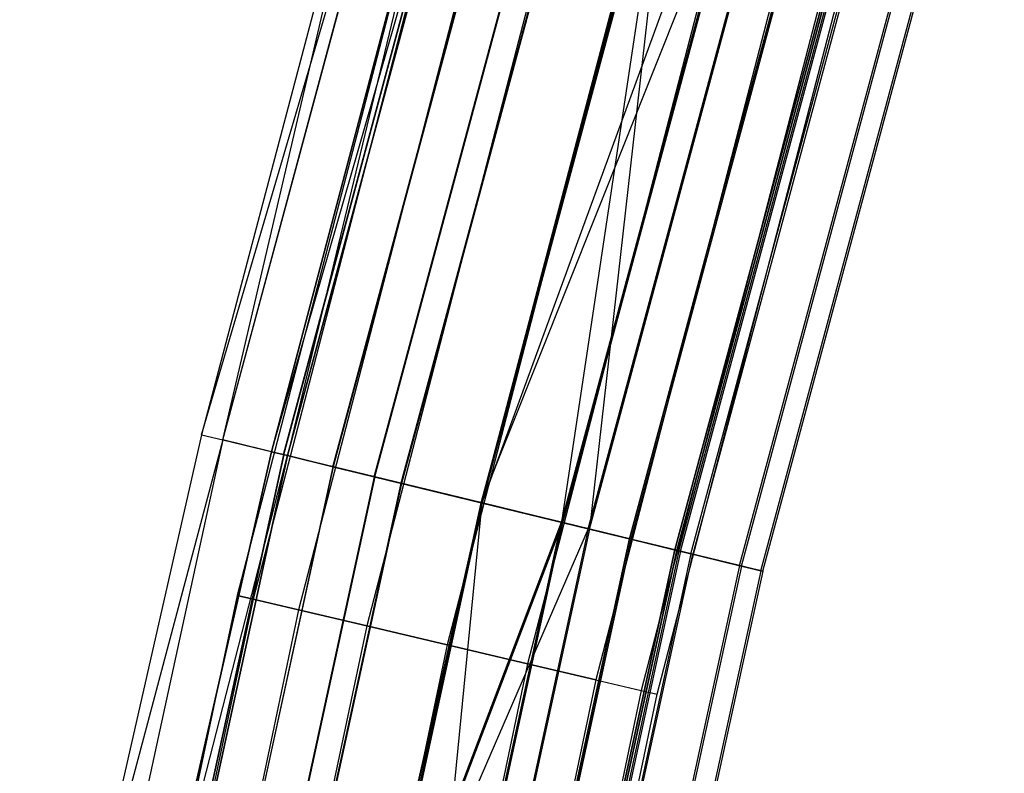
# Model space of a CAD drawing. Extents: x -135 to 135, y -135 to 135.
# Tile 49 of 207: x -132.92 to -126.08, y 29.67 to 34.91. Entities that reach past the tile are written whole.
import ezdxf

# ---------------------------------------------------------------- set-up
doc = ezdxf.new("R2010")
doc.units = 0
doc.header["$LTSCALE"] = 25.4
doc.layers.get('0').update_dxf_attribs({"linetype": 'CONTINUOUS'})

# ---------------------------------------------------------------- blocks, each defined once
blk = doc.blocks.new('SANTANA_BIURKO_A_PM_STL')
at = {"color": 0}
for p, q in [((-131.6611, 32.0249, 147.4156), (-129.7847, 38.4033, 146.6477)), ((-131.6611, 32.0249, 147.4156), (-129.7847, 38.4033, 146.6477)), ((-131.5132, 31.9889, 345.181), (-129.7852, 38.4035, 345.181)), ((-131.5132, 31.9889, 345.181), (-129.7852, 38.4035, 345.181)), ((-131.5127, 31.9888, 146.6477), (-129.7847, 38.4033, 146.6477)), ((-131.5127, 31.9888, 146.6477), (-129.7847, 38.4033, 146.6477)), ((-131.1753, 31.9068, 344.4156), (-129.3422, 38.2724, 344.9897)), ((-131.1753, 31.9068, 344.4156), (-129.3422, 38.2724, 344.9897)), ((-131.0919, 31.8865, 345.8299), (-129.3694, 38.2804, 345.8299)), ((-131.0919, 31.8865, 345.8299), (-129.3694, 38.2804, 345.8299)), ((-131.0901, 31.886, 145.9967), (-129.3676, 38.2799, 145.9967)), ((-131.0901, 31.886, 145.9967), (-129.3676, 38.2799, 145.9967)), ((-131.0644, 31.8798, 344.9897), (-129.3422, 38.2724, 344.9897)), ((-131.0644, 31.8798, 344.9897), (-129.3422, 38.2724, 344.9897)), ((-129.3417, 38.2722, 146.8391), (-131.0639, 31.8797, 146.8391)), ((-129.3417, 38.2722, 146.8391), (-131.0639, 31.8797, 146.8391)), ((-130.7484, 31.8029, 345.4763), (-129.0304, 38.1801, 345.4763)), ((-130.7484, 31.8029, 345.4763), (-129.0304, 38.1801, 345.4763)), ((-129.0285, 38.1796, 146.3503), (-130.7465, 31.8025, 146.3503)), ((-129.0285, 38.1796, 146.3503), (-130.7465, 31.8025, 146.3503)), ((-130.4615, 31.7331, 346.2634), (-128.7473, 38.0963, 346.2634)), ((-130.4615, 31.7331, 346.2634), (-128.7473, 38.0963, 346.2634)), ((-130.4575, 31.7322, 145.5618), (-128.7433, 38.0952, 145.5618)), ((-130.4575, 31.7322, 145.5618), (-128.7433, 38.0952, 145.5618)), ((-128.5638, 38.0421, 345.8015), (-130.2756, 31.6879, 345.8015)), ((-128.5638, 38.0421, 345.8015), (-130.2756, 31.6879, 345.8015)), ((-128.5599, 38.0409, 146.0237), (-130.2716, 31.6869, 146.0237)), ((-128.5599, 38.0409, 146.0237), (-130.2716, 31.6869, 146.0237)), ((-128.0134, 37.8792, 345.9156), (-129.7178, 31.5522, 345.9156)), ((-128.0134, 37.8792, 345.9156), (-129.7178, 31.5522, 345.9156)), ((-129.7178, 31.5522, 346.4156), (-128.0134, 37.8792, 346.4156)), ((-129.7178, 31.5522, 346.4156), (-128.0134, 37.8792, 346.4156)), ((-129.7113, 31.5507, 145.409), (-128.007, 37.8773, 145.409)), ((-129.7113, 31.5507, 145.409), (-128.007, 37.8773, 145.409)), ((-129.7113, 31.5507, 145.909), (-128.007, 37.8773, 145.909)), ((-129.7113, 31.5507, 145.909), (-128.007, 37.8773, 145.909)), ((-129.7113, 31.5507, 148.9223), (-127.4541, 37.7137, 148.8076)), ((-129.7113, 31.5507, 148.9223), (-127.4541, 37.7137, 148.8076)), ((-127.4629, 37.7163, 343.0298), (-129.16, 31.4166, 343.0298)), ((-127.4629, 37.7163, 343.0298), (-129.16, 31.4166, 343.0298)), ((-129.16, 31.4166, 345.8015), (-127.4629, 37.7163, 345.8015)), ((-129.16, 31.4166, 345.8015), (-127.4629, 37.7163, 345.8015)), ((-129.1511, 31.4144, 148.8076), (-127.4541, 37.7137, 148.8076)), ((-129.1511, 31.4144, 146.0237), (-127.4541, 37.7137, 146.0237)), ((-129.1511, 31.4144, 146.0237), (-127.4541, 37.7137, 146.0237)), ((-129.1511, 31.4144, 148.8076), (-127.4541, 37.7137, 148.8076)), ((-129.7178, 31.5522, 342.4156), (-127.2794, 37.662, 342.5679)), ((-129.7178, 31.5522, 342.4156), (-127.2794, 37.662, 342.5679)), ((-128.9741, 31.3713, 346.2634), (-127.2794, 37.662, 346.2634)), ((-128.9741, 31.3713, 346.2634), (-127.2794, 37.662, 346.2634)), ((-128.9741, 31.3713, 342.5679), (-127.2794, 37.662, 342.5679)), ((-128.9741, 31.3713, 342.5679), (-127.2794, 37.662, 342.5679)), ((-128.9652, 31.3692, 149.2695), (-127.2707, 37.6594, 149.2695)), ((-128.9652, 31.3692, 149.2695), (-127.2707, 37.6594, 149.2695)), ((-128.9652, 31.3692, 145.5618), (-127.2707, 37.6594, 145.5618)), ((-128.9652, 31.3692, 145.5618), (-127.2707, 37.6594, 145.5618)), ((-126.9963, 37.5782, 343.355), (-128.6872, 31.3016, 343.355)), ((-126.9963, 37.5782, 343.355), (-128.6872, 31.3016, 343.355)), ((-128.6872, 31.3016, 345.4763), (-126.9963, 37.5782, 345.4763)), ((-128.6872, 31.3016, 345.4763), (-126.9963, 37.5782, 345.4763)), ((-128.6762, 31.2989, 148.481), (-126.9854, 37.575, 148.481)), ((-128.6762, 31.2989, 148.481), (-126.9854, 37.575, 148.481)), ((-128.6762, 31.2989, 146.3503), (-126.9854, 37.575, 146.3503)), ((-128.6762, 31.2989, 146.3503), (-126.9854, 37.575, 146.3503)), ((-126.6845, 37.486, 343.8416), (-128.3712, 31.2247, 343.8416)), ((-126.6845, 37.486, 343.8416), (-128.3712, 31.2247, 343.8416)), ((-128.3712, 31.2247, 344.9897), (-126.6845, 37.486, 344.9897)), ((-128.3712, 31.2247, 344.9897), (-126.6845, 37.486, 344.9897)), ((-126.6723, 37.4823, 147.9922), (-128.3588, 31.2217, 147.9922)), ((-126.6723, 37.4823, 147.9922), (-128.3588, 31.2217, 147.9922)), ((-128.3588, 31.2217, 146.8391), (-126.6723, 37.4823, 146.8391)), ((-128.3588, 31.2217, 146.8391), (-126.6723, 37.4823, 146.8391)), ((-128.3436, 31.218, 345.8299), (-126.6573, 37.4779, 345.8299)), ((-128.3436, 31.218, 345.8299), (-126.6573, 37.4779, 345.8299)), ((-128.3436, 31.218, 343.0014), (-126.6573, 37.4779, 343.0014)), ((-128.3436, 31.218, 343.0014), (-126.6573, 37.4779, 343.0014)), ((-128.3326, 31.2153, 148.8345), (-126.6464, 37.4747, 148.8345)), ((-128.3326, 31.2153, 148.8345), (-126.6464, 37.4747, 148.8345)), ((-128.3326, 31.2153, 145.9967), (-126.6464, 37.4747, 145.9967)), ((-128.3326, 31.2153, 145.9967), (-126.6464, 37.4747, 145.9967)), ((-128.2603, 31.1977, 344.4156), (-126.575, 37.4536, 344.4156)), ((-128.2603, 31.1977, 344.4156), (-126.575, 37.4536, 344.4156)), ((-126.5623, 37.4498, 147.4156), (-128.2474, 31.1946, 147.4156)), ((-126.5623, 37.4498, 147.4156), (-128.2474, 31.1946, 147.4156)), ((-127.9224, 31.1155, 345.181), (-126.2415, 37.3549, 345.181)), ((-127.9224, 31.1155, 345.181), (-126.2415, 37.3549, 345.181)), ((-127.9224, 31.1155, 343.6503), (-126.2415, 37.3549, 343.6503)), ((-127.9224, 31.1155, 343.6503), (-126.2415, 37.3549, 343.6503)), ((-127.91, 31.1125, 148.1835), (-126.2293, 37.3513, 148.1835)), ((-127.91, 31.1125, 148.1835), (-126.2293, 37.3513, 148.1835)), ((-127.91, 31.1125, 146.6477), (-126.2293, 37.3513, 146.6477)), ((-127.91, 31.1125, 146.6477), (-126.2293, 37.3513, 146.6477)), ((-127.7745, 31.0795, 344.4156), (-126.0956, 37.3117, 344.4156)), ((-127.7745, 31.0795, 344.4156), (-126.0956, 37.3117, 344.4156)), ((-127.7616, 31.0764, 147.4156), (-126.0828, 37.3079, 147.4156)), ((-127.7616, 31.0764, 147.4156), (-126.0828, 37.3079, 147.4156)), ((-130.3023, 37.1692, 344.4156), (-131.6611, 32.0249, 344.4156)), ((-130.3023, 37.1692, 147.4156), (-131.6611, 32.0249, 147.4156)), ((-130.3023, 37.1692, 344.4156), (-131.6611, 32.0249, 344.4156)), ((-130.3023, 37.1692, 147.4156), (-131.6611, 32.0249, 147.4156)), ((-131.5132, 31.9889, 345.181), (-130.3023, 37.1692, 344.4156)), ((-131.5132, 31.9889, 345.181), (-130.3023, 37.1692, 344.4156)), ((-131.1753, 31.9068, 344.4156), (-129.8215, 37.0321, 344.4156)), ((-129.8215, 37.0321, 147.4156), (-131.1753, 31.9068, 147.4156)), ((-131.1753, 31.9068, 344.4156), (-129.8215, 37.0321, 344.4156)), ((-129.8215, 37.0321, 147.4156), (-131.1753, 31.9068, 147.4156)), ((-129.8215, 37.0321, 147.4156), (-131.0639, 31.8797, 146.8391)), ((-129.8215, 37.0321, 147.4156), (-131.0639, 31.8797, 146.8391)), ((-129.8465, 36.9445, 344.4156), (-131.4141, 30.9083, 344.4156)), ((-129.8465, 36.9445, 344.4156), (-131.4141, 30.9083, 344.4156)), ((-129.8465, 36.9445, 147.4156), (-131.4141, 30.9083, 147.4156)), ((-129.8465, 36.9445, 147.4156), (-131.4141, 30.9083, 147.4156)), ((-129.7366, 36.9133, 344.9897), (-131.303, 30.8822, 344.9897)), ((-129.7366, 36.9133, 344.9897), (-131.303, 30.8822, 344.9897)), ((-129.7366, 36.9133, 343.8416), (-131.303, 30.8822, 343.8416)), ((-129.7366, 36.9133, 343.8416), (-131.303, 30.8822, 343.8416)), ((-129.7366, 36.9133, 147.9897), (-131.303, 30.8822, 147.9897)), ((-129.7366, 36.9133, 147.9897), (-131.303, 30.8822, 147.9897)), ((-129.7366, 36.9133, 146.8416), (-131.303, 30.8822, 146.8416)), ((-129.7366, 36.9133, 146.8416), (-131.303, 30.8822, 146.8416)), ((-129.4239, 36.8243, 345.4763), (-130.9865, 30.8077, 345.4763)), ((-129.4239, 36.8243, 345.4763), (-130.9865, 30.8077, 345.4763)), ((-129.4239, 36.8243, 343.355), (-130.9865, 30.8077, 343.355)), ((-129.4239, 36.8243, 343.355), (-130.9865, 30.8077, 343.355)), ((-129.4239, 36.8243, 148.4763), (-130.9865, 30.8077, 148.4763)), ((-129.4239, 36.8243, 148.4763), (-130.9865, 30.8077, 148.4763)), ((-129.4239, 36.8243, 146.355), (-130.9865, 30.8077, 146.355)), ((-129.4239, 36.8243, 146.355), (-130.9865, 30.8077, 146.355)), ((-128.9558, 36.6911, 345.8015), (-130.5128, 30.6963, 345.8015)), ((-128.9558, 36.6911, 345.8015), (-130.5128, 30.6963, 345.8015)), ((-128.9558, 36.6911, 343.0298), (-130.5128, 30.6963, 343.0298)), ((-128.9558, 36.6911, 343.0298), (-130.5128, 30.6963, 343.0298)), ((-128.9558, 36.6911, 148.8015), (-130.5128, 30.6963, 148.8015)), ((-128.9558, 36.6911, 148.8015), (-130.5128, 30.6963, 148.8015)), ((-128.9558, 36.6911, 146.0298), (-130.5128, 30.6963, 146.0298)), ((-128.9558, 36.6911, 146.0298), (-130.5128, 30.6963, 146.0298)), ((-128.379, 36.6206, 342.9156), (-129.7178, 31.5522, 342.9156)), ((-128.379, 36.6206, 342.4156), (-129.7178, 31.5522, 342.4156)), ((-128.379, 36.6206, 342.9156), (-129.7178, 31.5522, 342.9156)), ((-128.379, 36.6206, 342.4156), (-129.7178, 31.5522, 342.4156)), ((-128.3727, 36.6188, 149.4223), (-129.7113, 31.5507, 149.4223)), ((-128.3727, 36.6188, 148.9223), (-129.7113, 31.5507, 148.9223)), ((-128.3727, 36.6188, 149.4223), (-129.7113, 31.5507, 149.4223)), ((-128.3727, 36.6188, 148.9223), (-129.7113, 31.5507, 148.9223)), ((-128.379, 36.6206, 342.9156), (-129.16, 31.4166, 343.0298)), ((-128.379, 36.6206, 342.9156), (-129.16, 31.4166, 343.0298)), ((-128.3727, 36.6188, 149.4223), (-128.9652, 31.3692, 149.2695)), ((-128.3727, 36.6188, 149.4223), (-128.9652, 31.3692, 149.2695)), ((-128.4037, 36.534, 345.9156), (-129.954, 30.5649, 345.9156)), ((-128.4037, 36.534, 345.9156), (-129.954, 30.5649, 345.9156)), ((-128.4037, 36.534, 342.9156), (-129.954, 30.5649, 342.9156)), ((-128.4037, 36.534, 342.9156), (-129.954, 30.5649, 342.9156)), ((-128.4037, 36.534, 148.9156), (-129.954, 30.5649, 148.9156)), ((-128.4037, 36.534, 148.9156), (-129.954, 30.5649, 148.9156)), ((-128.4037, 36.534, 145.9156), (-129.954, 30.5649, 145.9156)), ((-128.4037, 36.534, 145.9156), (-129.954, 30.5649, 145.9156)), ((-127.8516, 36.3769, 345.8015), (-129.3952, 30.4335, 345.8015)), ((-127.8516, 36.3769, 345.8015), (-129.3952, 30.4335, 345.8015)), ((-127.8516, 36.3769, 343.0298), (-129.3952, 30.4335, 343.0298)), ((-127.8516, 36.3769, 343.0298), (-129.3952, 30.4335, 343.0298)), ((-127.8516, 36.3769, 148.8015), (-129.3952, 30.4335, 148.8015)), ((-127.8516, 36.3769, 148.8015), (-129.3952, 30.4335, 148.8015)), ((-127.8516, 36.3769, 146.0298), (-129.3952, 30.4335, 146.0298)), ((-127.8516, 36.3769, 146.0298), (-129.3952, 30.4335, 146.0298)), ((-127.3836, 36.2437, 345.4763), (-128.9215, 30.3221, 345.4763)), ((-127.3836, 36.2437, 345.4763), (-128.9215, 30.3221, 345.4763)), ((-127.3836, 36.2437, 343.355), (-128.9215, 30.3221, 343.355)), ((-127.3836, 36.2437, 343.355), (-128.9215, 30.3221, 343.355)), ((-127.3836, 36.2437, 148.4763), (-128.9215, 30.3221, 148.4763)), ((-127.3836, 36.2437, 148.4763), (-128.9215, 30.3221, 148.4763)), ((-127.3836, 36.2437, 146.355), (-128.9215, 30.3221, 146.355)), ((-127.3836, 36.2437, 146.355), (-128.9215, 30.3221, 146.355)), ((-127.0708, 36.1548, 344.9897), (-128.605, 30.2476, 344.9897)), ((-127.0708, 36.1548, 344.9897), (-128.605, 30.2476, 344.9897)), ((-127.0708, 36.1548, 343.8416), (-128.605, 30.2476, 343.8416)), ((-127.0708, 36.1548, 343.8416), (-128.605, 30.2476, 343.8416)), ((-127.0708, 36.1548, 147.9897), (-128.605, 30.2476, 147.9897)), ((-127.0708, 36.1548, 147.9897), (-128.605, 30.2476, 147.9897)), ((-127.0708, 36.1548, 146.8416), (-128.605, 30.2476, 146.8416)), ((-127.0708, 36.1548, 146.8416), (-128.605, 30.2476, 146.8416)), ((-128.4938, 30.2215, 344.4156), (-126.961, 36.1235, 344.4156)), ((-128.4938, 30.2215, 344.4156), (-126.961, 36.1235, 344.4156)), ((-128.4938, 30.2215, 147.4156), (-126.961, 36.1235, 147.4156)), ((-128.4938, 30.2215, 147.4156), (-126.961, 36.1235, 147.4156)), ((-131.6611, 32.0249, 344.4156), (-132.5777, 27.9893, 344.4156)), ((-131.6611, 32.0249, 147.4156), (-132.5777, 27.9893, 147.4156)), ((-131.6611, 32.0249, 344.4156), (-132.5777, 27.9893, 344.4156)), ((-131.6611, 32.0249, 147.4156), (-132.5777, 27.9893, 147.4156)), ((-131.6611, 32.0249, 344.4156), (-131.5132, 31.9889, 345.181)), ((-131.6611, 32.0249, 344.4156), (-131.5132, 31.9889, 345.181)), ((-131.6611, 32.0249, 147.4156), (-131.6611, 32.0249, 344.4156)), ((-131.6611, 32.0249, 147.4156), (-131.6611, 32.0249, 344.4156)), ((-131.6611, 32.0249, 147.4156), (-131.5127, 31.9888, 146.6477)), ((-131.6611, 32.0249, 147.4156), (-131.5127, 31.9888, 146.6477)), ((-131.5132, 31.9889, 345.181), (-132.9244, 25.4974, 345.181)), ((-131.5132, 31.9889, 345.181), (-132.9244, 25.4974, 345.181)), ((-131.5127, 31.9888, 146.6477), (-132.9239, 25.4973, 146.6477)), ((-131.5127, 31.9888, 146.6477), (-132.9239, 25.4973, 146.6477)), ((-131.5132, 31.9889, 345.181), (-132.5777, 27.9893, 344.4156)), ((-131.5132, 31.9889, 345.181), (-132.5777, 27.9893, 344.4156)), ((-131.5127, 31.9888, 146.6477), (-132.5777, 27.9893, 147.4156)), ((-131.5127, 31.9888, 146.6477), (-132.5777, 27.9893, 147.4156)), ((-131.5132, 31.9889, 345.181), (-131.0919, 31.8865, 345.8299)), ((-131.5132, 31.9889, 345.181), (-131.0919, 31.8865, 345.8299)), ((-131.0901, 31.886, 145.9967), (-131.5127, 31.9888, 146.6477)), ((-131.0901, 31.886, 145.9967), (-131.5127, 31.9888, 146.6477)), ((-131.0919, 31.8865, 345.8299), (-132.4986, 25.4157, 345.8299)), ((-131.0919, 31.8865, 345.8299), (-132.4986, 25.4157, 345.8299)), ((-131.0901, 31.886, 145.9967), (-132.4967, 25.4153, 145.9967)), ((-131.0901, 31.886, 145.9967), (-132.4967, 25.4153, 145.9967)), ((-132.0885, 27.886, 344.4156), (-131.1753, 31.9068, 344.4156)), ((-131.1753, 31.9068, 147.4156), (-132.0885, 27.886, 147.4156)), ((-132.0885, 27.886, 344.4156), (-131.1753, 31.9068, 344.4156)), ((-131.1753, 31.9068, 147.4156), (-132.0885, 27.886, 147.4156)), ((-131.1753, 31.9068, 344.4156), (-131.0644, 31.8798, 344.9897)), ((-131.1753, 31.9068, 344.4156), (-131.0644, 31.8798, 344.9897)), ((-131.0639, 31.8797, 146.8391), (-131.1753, 31.9068, 147.4156)), ((-131.0639, 31.8797, 146.8391), (-131.1753, 31.9068, 147.4156)), ((-131.1753, 31.9068, 344.4156), (-131.1753, 31.9068, 147.4156)), ((-131.1753, 31.9068, 344.4156), (-131.1753, 31.9068, 147.4156)), ((-131.0919, 31.8865, 345.8299), (-130.4615, 31.7331, 346.2634)), ((-131.0919, 31.8865, 345.8299), (-130.4615, 31.7331, 346.2634)), ((-130.4575, 31.7322, 145.5618), (-131.0901, 31.886, 145.9967)), ((-130.4575, 31.7322, 145.5618), (-131.0901, 31.886, 145.9967)), ((-132.4707, 25.4103, 344.9897), (-131.0644, 31.8798, 344.9897)), ((-132.4707, 25.4103, 344.9897), (-131.0644, 31.8798, 344.9897)), ((-131.0639, 31.8797, 146.8391), (-132.4702, 25.4102, 146.8391)), ((-131.0639, 31.8797, 146.8391), (-132.4702, 25.4102, 146.8391)), ((-132.0885, 27.886, 344.4156), (-131.0644, 31.8798, 344.9897)), ((-132.0885, 27.886, 344.4156), (-131.0644, 31.8798, 344.9897)), ((-132.0885, 27.886, 147.4156), (-131.0639, 31.8797, 146.8391)), ((-132.0885, 27.886, 147.4156), (-131.0639, 31.8797, 146.8391)), ((-130.7484, 31.8029, 345.4763), (-131.0644, 31.8798, 344.9897)), ((-130.7484, 31.8029, 345.4763), (-131.0644, 31.8798, 344.9897)), ((-131.0639, 31.8797, 146.8391), (-130.7465, 31.8025, 146.3503)), ((-131.0639, 31.8797, 146.8391), (-130.7465, 31.8025, 146.3503)), ((-130.7484, 31.8029, 345.4763), (-132.1514, 25.3491, 345.4763)), ((-130.7484, 31.8029, 345.4763), (-132.1514, 25.3491, 345.4763)), ((-130.7465, 31.8025, 146.3503), (-132.1495, 25.3487, 146.3503)), ((-130.7465, 31.8025, 146.3503), (-132.1495, 25.3487, 146.3503)), ((-130.7484, 31.8029, 345.4763), (-130.2756, 31.6879, 345.8015)), ((-130.7484, 31.8029, 345.4763), (-130.2756, 31.6879, 345.8015)), ((-130.7465, 31.8025, 146.3503), (-130.2716, 31.6869, 146.0237)), ((-130.7465, 31.8025, 146.3503), (-130.2716, 31.6869, 146.0237)), ((-130.4615, 31.7331, 346.2634), (-131.8614, 25.2935, 346.2634)), ((-130.4615, 31.7331, 346.2634), (-131.8614, 25.2935, 346.2634)), ((-130.4575, 31.7322, 145.5618), (-131.8574, 25.2927, 145.5618)), ((-130.4575, 31.7322, 145.5618), (-131.8574, 25.2927, 145.5618)), ((-130.2756, 31.6879, 345.8015), (-131.6735, 25.2574, 345.8015)), ((-130.2756, 31.6879, 345.8015), (-131.6735, 25.2574, 345.8015)), ((-130.2716, 31.6869, 146.0237), (-131.6695, 25.2566, 146.0237)), ((-130.2716, 31.6869, 146.0237), (-131.6695, 25.2566, 146.0237)), ((-130.4615, 31.7331, 346.2634), (-129.7178, 31.5522, 346.4156)), ((-130.4615, 31.7331, 346.2634), (-129.7178, 31.5522, 346.4156)), ((-129.7113, 31.5507, 145.409), (-130.4575, 31.7322, 145.5618)), ((-129.7113, 31.5507, 145.409), (-130.4575, 31.7322, 145.5618)), ((-130.2756, 31.6879, 345.8015), (-129.7178, 31.5522, 345.9156)), ((-130.2756, 31.6879, 345.8015), (-129.7178, 31.5522, 345.9156)), ((-130.2716, 31.6869, 146.0237), (-129.7113, 31.5507, 145.909)), ((-130.2716, 31.6869, 146.0237), (-129.7113, 31.5507, 145.909)), ((-131.1097, 25.1493, 345.9156), (-129.7178, 31.5522, 345.9156)), ((-131.1097, 25.1493, 345.9156), (-129.7178, 31.5522, 345.9156)), ((-129.7178, 31.5522, 346.4156), (-131.1097, 25.1493, 346.4156)), ((-129.7178, 31.5522, 346.4156), (-131.1097, 25.1493, 346.4156)), ((-129.7113, 31.5507, 145.409), (-131.1032, 25.148, 145.409)), ((-129.7113, 31.5507, 145.409), (-131.1032, 25.148, 145.409)), ((-129.7113, 31.5507, 145.909), (-131.1032, 25.148, 145.909)), ((-129.7113, 31.5507, 145.909), (-131.1032, 25.148, 145.909)), ((-129.7178, 31.5522, 342.9156), (-130.6208, 27.5761, 342.9156)), ((-129.7178, 31.5522, 342.4156), (-130.6208, 27.5761, 342.4156)), ((-129.7178, 31.5522, 342.9156), (-130.6208, 27.5761, 342.9156)), ((-129.7178, 31.5522, 342.4156), (-130.6208, 27.5761, 342.4156)), ((-129.7113, 31.5507, 149.4223), (-130.6144, 27.5748, 149.4223)), ((-129.7113, 31.5507, 148.9223), (-130.6144, 27.5748, 148.9223)), ((-129.7113, 31.5507, 149.4223), (-130.6144, 27.5748, 149.4223)), ((-129.7113, 31.5507, 148.9223), (-130.6144, 27.5748, 148.9223)), ((-130.3491, 25.0034, 149.2695), (-129.7113, 31.5507, 149.4223)), ((-130.3491, 25.0034, 149.2695), (-129.7113, 31.5507, 149.4223)), ((-129.16, 31.4166, 343.0298), (-129.7178, 31.5522, 342.9156)), ((-129.16, 31.4166, 343.0298), (-129.7178, 31.5522, 342.9156)), ((-129.16, 31.4166, 345.8015), (-129.7178, 31.5522, 345.9156)), ((-129.16, 31.4166, 345.8015), (-129.7178, 31.5522, 345.9156)), ((-129.7178, 31.5522, 342.4156), (-129.7178, 31.5522, 342.9156)), ((-129.7178, 31.5522, 342.4156), (-129.7178, 31.5522, 342.9156)), ((-129.7178, 31.5522, 342.4156), (-128.9741, 31.3713, 342.5679)), ((-129.7178, 31.5522, 346.4156), (-128.9741, 31.3713, 346.2634)), ((-129.7178, 31.5522, 342.4156), (-128.9741, 31.3713, 342.5679)), ((-129.7178, 31.5522, 346.4156), (-128.9741, 31.3713, 346.2634)), ((-128.9652, 31.3692, 145.5618), (-129.7113, 31.5507, 145.409)), ((-128.9652, 31.3692, 145.5618), (-129.7113, 31.5507, 145.409)), ((-128.9652, 31.3692, 149.2695), (-129.7113, 31.5507, 149.4223)), ((-128.9652, 31.3692, 149.2695), (-129.7113, 31.5507, 149.4223)), ((-129.7113, 31.5507, 148.9223), (-129.7113, 31.5507, 149.4223)), ((-129.7113, 31.5507, 148.9223), (-129.7113, 31.5507, 149.4223)), ((-129.7113, 31.5507, 145.909), (-129.1511, 31.4144, 146.0237)), ((-129.7113, 31.5507, 145.909), (-129.1511, 31.4144, 146.0237)), ((-129.7113, 31.5507, 148.9223), (-129.1511, 31.4144, 148.8076)), ((-129.7113, 31.5507, 148.9223), (-129.1511, 31.4144, 148.8076)), ((-130.6208, 27.5761, 342.9156), (-129.16, 31.4166, 343.0298)), ((-130.6208, 27.5761, 342.9156), (-129.16, 31.4166, 343.0298)), ((-130.6144, 27.5748, 148.9223), (-129.1511, 31.4144, 148.8076)), ((-130.6144, 27.5748, 148.9223), (-129.1511, 31.4144, 148.8076)), ((-129.16, 31.4166, 343.0298), (-130.546, 25.0411, 343.0298)), ((-129.16, 31.4166, 343.0298), (-130.546, 25.0411, 343.0298)), ((-130.546, 25.0411, 345.8015), (-129.16, 31.4166, 345.8015)), ((-130.546, 25.0411, 345.8015), (-129.16, 31.4166, 345.8015)), ((-130.537, 25.0394, 146.0237), (-129.1511, 31.4144, 146.0237)), ((-130.537, 25.0394, 148.8076), (-129.1511, 31.4144, 148.8076)), ((-130.537, 25.0394, 146.0237), (-129.1511, 31.4144, 146.0237)), ((-130.537, 25.0394, 148.8076), (-129.1511, 31.4144, 148.8076)), ((-129.16, 31.4166, 343.0298), (-128.6872, 31.3016, 343.355)), ((-129.16, 31.4166, 343.0298), (-128.6872, 31.3016, 343.355)), ((-128.6872, 31.3016, 345.4763), (-129.16, 31.4166, 345.8015)), ((-128.6872, 31.3016, 345.4763), (-129.16, 31.4166, 345.8015)), ((-128.6762, 31.2989, 148.481), (-129.1511, 31.4144, 148.8076)), ((-128.6762, 31.2989, 148.481), (-129.1511, 31.4144, 148.8076)), ((-129.1511, 31.4144, 146.0237), (-128.6762, 31.2989, 146.3503)), ((-129.1511, 31.4144, 146.0237), (-128.6762, 31.2989, 146.3503)), ((-128.9741, 31.3713, 342.5679), (-130.6208, 27.5761, 342.4156)), ((-128.9741, 31.3713, 342.5679), (-130.6208, 27.5761, 342.4156)), ((-128.9741, 31.3713, 342.5679), (-130.3581, 25.0051, 342.5679)), ((-128.9741, 31.3713, 342.5679), (-130.3581, 25.0051, 342.5679)), ((-128.9741, 31.3713, 346.2634), (-130.3581, 25.0051, 346.2634)), ((-128.9741, 31.3713, 346.2634), (-130.3581, 25.0051, 346.2634)), ((-128.9652, 31.3692, 145.5618), (-130.3491, 25.0034, 145.5618)), ((-128.9652, 31.3692, 145.5618), (-130.3491, 25.0034, 145.5618)), ((-128.9652, 31.3692, 149.2695), (-130.3491, 25.0034, 149.2695)), ((-128.9652, 31.3692, 149.2695), (-130.3491, 25.0034, 149.2695)), ((-128.9741, 31.3713, 346.2634), (-128.3436, 31.218, 345.8299)), ((-128.3436, 31.218, 343.0014), (-128.9741, 31.3713, 342.5679)), ((-128.3436, 31.218, 343.0014), (-128.9741, 31.3713, 342.5679)), ((-128.9741, 31.3713, 346.2634), (-128.3436, 31.218, 345.8299)), ((-128.9652, 31.3692, 149.2695), (-128.3326, 31.2153, 148.8345)), ((-128.3326, 31.2153, 145.9967), (-128.9652, 31.3692, 145.5618)), ((-128.3326, 31.2153, 145.9967), (-128.9652, 31.3692, 145.5618)), ((-128.9652, 31.3692, 149.2695), (-128.3326, 31.2153, 148.8345)), ((-128.6872, 31.3016, 343.355), (-130.0681, 24.9495, 343.355)), ((-128.6872, 31.3016, 343.355), (-130.0681, 24.9495, 343.355)), ((-130.0681, 24.9495, 345.4763), (-128.6872, 31.3016, 345.4763)), ((-130.0681, 24.9495, 345.4763), (-128.6872, 31.3016, 345.4763)), ((-128.6762, 31.2989, 148.481), (-130.057, 24.9473, 148.481)), ((-128.6762, 31.2989, 148.481), (-130.057, 24.9473, 148.481)), ((-130.057, 24.9473, 146.3503), (-128.6762, 31.2989, 146.3503)), ((-130.057, 24.9473, 146.3503), (-128.6762, 31.2989, 146.3503)), ((-128.6872, 31.3016, 343.355), (-128.3712, 31.2247, 343.8416)), ((-128.6872, 31.3016, 343.355), (-128.3712, 31.2247, 343.8416)), ((-128.3712, 31.2247, 344.9897), (-128.6872, 31.3016, 345.4763)), ((-128.3712, 31.2247, 344.9897), (-128.6872, 31.3016, 345.4763)), ((-128.6762, 31.2989, 148.481), (-128.3588, 31.2217, 147.9922)), ((-128.6762, 31.2989, 148.481), (-128.3588, 31.2217, 147.9922)), ((-128.6762, 31.2989, 146.3503), (-128.3588, 31.2217, 146.8391)), ((-128.6762, 31.2989, 146.3503), (-128.3588, 31.2217, 146.8391)), ((-129.7487, 24.8882, 344.9897), (-128.3712, 31.2247, 344.9897)), ((-128.3712, 31.2247, 343.8416), (-129.7487, 24.8882, 343.8416)), ((-128.3712, 31.2247, 343.8416), (-129.7487, 24.8882, 343.8416)), ((-129.7487, 24.8882, 344.9897), (-128.3712, 31.2247, 344.9897)), ((-128.3588, 31.2217, 147.9922), (-129.7362, 24.8858, 147.9922)), ((-129.7362, 24.8858, 146.8391), (-128.3588, 31.2217, 146.8391)), ((-129.7362, 24.8858, 146.8391), (-128.3588, 31.2217, 146.8391)), ((-128.3588, 31.2217, 147.9922), (-129.7362, 24.8858, 147.9922)), ((-128.3436, 31.218, 343.0014), (-129.7208, 24.8829, 343.0014)), ((-128.3436, 31.218, 343.0014), (-129.7208, 24.8829, 343.0014)), ((-128.3436, 31.218, 345.8299), (-129.7208, 24.8829, 345.8299)), ((-128.3436, 31.218, 345.8299), (-129.7208, 24.8829, 345.8299)), ((-128.3326, 31.2153, 145.9967), (-129.7097, 24.8807, 145.9967)), ((-128.3326, 31.2153, 145.9967), (-129.7097, 24.8807, 145.9967)), ((-128.3326, 31.2153, 148.8345), (-129.7097, 24.8807, 148.8345)), ((-128.3326, 31.2153, 148.8345), (-129.7097, 24.8807, 148.8345)), ((-128.2603, 31.1977, 344.4156), (-129.6366, 24.8667, 344.4156)), ((-128.2603, 31.1977, 344.4156), (-129.6366, 24.8667, 344.4156)), ((-128.3712, 31.2247, 343.8416), (-128.2603, 31.1977, 344.4156)), ((-128.2603, 31.1977, 344.4156), (-128.3712, 31.2247, 344.9897)), ((-128.3712, 31.2247, 343.8416), (-128.2603, 31.1977, 344.4156)), ((-128.2603, 31.1977, 344.4156), (-128.3712, 31.2247, 344.9897)), ((-128.3588, 31.2217, 147.9922), (-128.2474, 31.1946, 147.4156)), ((-128.3588, 31.2217, 146.8391), (-128.2474, 31.1946, 147.4156)), ((-128.3588, 31.2217, 147.9922), (-128.2474, 31.1946, 147.4156)), ((-128.3588, 31.2217, 146.8391), (-128.2474, 31.1946, 147.4156)), ((-128.3436, 31.218, 345.8299), (-127.9224, 31.1155, 345.181)), ((-127.9224, 31.1155, 343.6503), (-128.3436, 31.218, 343.0014)), ((-127.9224, 31.1155, 343.6503), (-128.3436, 31.218, 343.0014)), ((-128.3436, 31.218, 345.8299), (-127.9224, 31.1155, 345.181)), ((-128.3326, 31.2153, 148.8345), (-127.91, 31.1125, 148.1835)), ((-127.91, 31.1125, 146.6477), (-128.3326, 31.2153, 145.9967)), ((-127.91, 31.1125, 146.6477), (-128.3326, 31.2153, 145.9967)), ((-128.3326, 31.2153, 148.8345), (-127.91, 31.1125, 148.1835)), ((-129.6236, 24.8642, 147.4156), (-128.2474, 31.1946, 147.4156)), ((-129.6236, 24.8642, 147.4156), (-128.2474, 31.1946, 147.4156)), ((-127.9224, 31.1155, 343.6503), (-129.2951, 24.8012, 343.6503)), ((-127.9224, 31.1155, 343.6503), (-129.2951, 24.8012, 343.6503)), ((-127.9224, 31.1155, 345.181), (-129.2951, 24.8012, 345.181)), ((-127.9224, 31.1155, 345.181), (-129.2951, 24.8012, 345.181)), ((-127.91, 31.1125, 146.6477), (-129.2825, 24.7988, 146.6477)), ((-127.91, 31.1125, 146.6477), (-129.2825, 24.7988, 146.6477)), ((-127.91, 31.1125, 148.1835), (-129.2825, 24.7988, 148.1835)), ((-127.91, 31.1125, 148.1835), (-129.2825, 24.7988, 148.1835)), ((-127.7745, 31.0795, 344.4156), (-129.1456, 24.7725, 344.4156)), ((-127.7745, 31.0795, 344.4156), (-129.1456, 24.7725, 344.4156)), ((-127.7616, 31.0764, 147.4156), (-129.1325, 24.77, 147.4156)), ((-127.7616, 31.0764, 147.4156), (-129.1325, 24.77, 147.4156)), ((-127.9224, 31.1155, 345.181), (-127.7745, 31.0795, 344.4156)), ((-127.7745, 31.0795, 344.4156), (-127.9224, 31.1155, 343.6503)), ((-127.7745, 31.0795, 344.4156), (-127.9224, 31.1155, 343.6503)), ((-127.9224, 31.1155, 345.181), (-127.7745, 31.0795, 344.4156)), ((-127.91, 31.1125, 148.1835), (-127.7616, 31.0764, 147.4156)), ((-127.7616, 31.0764, 147.4156), (-127.91, 31.1125, 146.6477)), ((-127.7616, 31.0764, 147.4156), (-127.91, 31.1125, 146.6477)), ((-127.91, 31.1125, 148.1835), (-127.7616, 31.0764, 147.4156)), ((-131.4141, 30.9083, 344.4156), (-132.7014, 24.8062, 344.4156)), ((-131.4141, 30.9083, 344.4156), (-132.7014, 24.8062, 344.4156)), ((-131.4141, 30.9083, 147.4156), (-132.7014, 24.8062, 147.4156)), ((-131.4141, 30.9083, 147.4156), (-132.7014, 24.8062, 147.4156)), ((-131.303, 30.8822, 344.9897), (-132.5891, 24.7852, 344.9897)), ((-131.303, 30.8822, 344.9897), (-132.5891, 24.7852, 344.9897)), ((-131.303, 30.8822, 343.8416), (-132.5891, 24.7852, 343.8416)), ((-131.303, 30.8822, 343.8416), (-132.5891, 24.7852, 343.8416)), ((-131.303, 30.8822, 147.9897), (-132.5891, 24.7852, 147.9897)), ((-131.303, 30.8822, 147.9897), (-132.5891, 24.7852, 147.9897)), ((-131.303, 30.8822, 146.8416), (-132.5891, 24.7852, 146.8416)), ((-131.303, 30.8822, 146.8416), (-132.5891, 24.7852, 146.8416)), ((-131.4141, 30.9083, 344.4156), (-131.303, 30.8822, 344.9897)), ((-131.4141, 30.9083, 344.4156), (-131.303, 30.8822, 344.9897)), ((-131.303, 30.8822, 343.8416), (-131.4141, 30.9083, 344.4156)), ((-131.303, 30.8822, 343.8416), (-131.4141, 30.9083, 344.4156)), ((-131.4141, 30.9083, 147.4156), (-131.303, 30.8822, 147.9897)), ((-131.4141, 30.9083, 147.4156), (-131.303, 30.8822, 147.9897)), ((-131.303, 30.8822, 146.8416), (-131.4141, 30.9083, 147.4156)), ((-131.303, 30.8822, 146.8416), (-131.4141, 30.9083, 147.4156)), ((-131.303, 30.8822, 344.9897), (-130.9865, 30.8077, 345.4763)), ((-131.303, 30.8822, 344.9897), (-130.9865, 30.8077, 345.4763)), ((-130.9865, 30.8077, 343.355), (-131.303, 30.8822, 343.8416)), ((-130.9865, 30.8077, 343.355), (-131.303, 30.8822, 343.8416)), ((-131.303, 30.8822, 147.9897), (-130.9865, 30.8077, 148.4763)), ((-131.303, 30.8822, 147.9897), (-130.9865, 30.8077, 148.4763)), ((-130.9865, 30.8077, 146.355), (-131.303, 30.8822, 146.8416)), ((-130.9865, 30.8077, 146.355), (-131.303, 30.8822, 146.8416)), ((-130.9865, 30.8077, 345.4763), (-132.2695, 24.7255, 345.4763)), ((-130.9865, 30.8077, 345.4763), (-132.2695, 24.7255, 345.4763)), ((-130.9865, 30.8077, 343.355), (-132.2695, 24.7255, 343.355)), ((-130.9865, 30.8077, 343.355), (-132.2695, 24.7255, 343.355)), ((-130.9865, 30.8077, 148.4763), (-132.2695, 24.7255, 148.4763)), ((-130.9865, 30.8077, 148.4763), (-132.2695, 24.7255, 148.4763)), ((-130.9865, 30.8077, 146.355), (-132.2695, 24.7255, 146.355)), ((-130.9865, 30.8077, 146.355), (-132.2695, 24.7255, 146.355)), ((-130.9865, 30.8077, 345.4763), (-130.5128, 30.6963, 345.8015)), ((-130.9865, 30.8077, 345.4763), (-130.5128, 30.6963, 345.8015)), ((-130.5128, 30.6963, 343.0298), (-130.9865, 30.8077, 343.355)), ((-130.5128, 30.6963, 343.0298), (-130.9865, 30.8077, 343.355)), ((-130.9865, 30.8077, 148.4763), (-130.5128, 30.6963, 148.8015)), ((-130.9865, 30.8077, 148.4763), (-130.5128, 30.6963, 148.8015)), ((-130.5128, 30.6963, 146.0298), (-130.9865, 30.8077, 146.355)), ((-130.5128, 30.6963, 146.0298), (-130.9865, 30.8077, 146.355)), ((-130.5128, 30.6963, 345.8015), (-131.7912, 24.636, 345.8015)), ((-130.5128, 30.6963, 345.8015), (-131.7912, 24.636, 345.8015)), ((-130.5128, 30.6963, 343.0298), (-131.7912, 24.636, 343.0298)), ((-130.5128, 30.6963, 343.0298), (-131.7912, 24.636, 343.0298)), ((-130.5128, 30.6963, 148.8015), (-131.7912, 24.636, 148.8015)), ((-130.5128, 30.6963, 148.8015), (-131.7912, 24.636, 148.8015)), ((-130.5128, 30.6963, 146.0298), (-131.7912, 24.636, 146.0298)), ((-130.5128, 30.6963, 146.0298), (-131.7912, 24.636, 146.0298)), ((-130.5128, 30.6963, 345.8015), (-129.954, 30.5649, 345.9156)), ((-130.5128, 30.6963, 345.8015), (-129.954, 30.5649, 345.9156)), ((-129.954, 30.5649, 342.9156), (-130.5128, 30.6963, 343.0298)), ((-129.954, 30.5649, 342.9156), (-130.5128, 30.6963, 343.0298)), ((-130.5128, 30.6963, 148.8015), (-129.954, 30.5649, 148.9156)), ((-130.5128, 30.6963, 148.8015), (-129.954, 30.5649, 148.9156)), ((-129.954, 30.5649, 145.9156), (-130.5128, 30.6963, 146.0298)), ((-129.954, 30.5649, 145.9156), (-130.5128, 30.6963, 146.0298)), ((-129.954, 30.5649, 345.9156), (-131.2269, 24.5306, 345.9156)), ((-129.954, 30.5649, 345.9156), (-131.2269, 24.5306, 345.9156)), ((-129.954, 30.5649, 342.9156), (-131.2269, 24.5306, 342.9156)), ((-129.954, 30.5649, 342.9156), (-131.2269, 24.5306, 342.9156)), ((-129.954, 30.5649, 148.9156), (-131.2269, 24.5306, 148.9156)), ((-129.954, 30.5649, 148.9156), (-131.2269, 24.5306, 148.9156)), ((-129.954, 30.5649, 145.9156), (-131.2269, 24.5306, 145.9156)), ((-129.954, 30.5649, 145.9156), (-131.2269, 24.5306, 145.9156)), ((-129.954, 30.5649, 345.9156), (-129.3952, 30.4335, 345.8015)), ((-129.954, 30.5649, 345.9156), (-129.3952, 30.4335, 345.8015)), ((-129.3952, 30.4335, 343.0298), (-129.954, 30.5649, 342.9156)), ((-129.3952, 30.4335, 343.0298), (-129.954, 30.5649, 342.9156)), ((-129.954, 30.5649, 148.9156), (-129.3952, 30.4335, 148.8015)), ((-129.954, 30.5649, 148.9156), (-129.3952, 30.4335, 148.8015)), ((-129.3952, 30.4335, 146.0298), (-129.954, 30.5649, 145.9156)), ((-129.3952, 30.4335, 146.0298), (-129.954, 30.5649, 145.9156)), ((-129.3952, 30.4335, 345.8015), (-130.6627, 24.4251, 345.8015)), ((-129.3952, 30.4335, 345.8015), (-130.6627, 24.4251, 345.8015)), ((-129.3952, 30.4335, 343.0298), (-130.6627, 24.4251, 343.0298)), ((-129.3952, 30.4335, 343.0298), (-130.6627, 24.4251, 343.0298)), ((-129.3952, 30.4335, 148.8015), (-130.6627, 24.4251, 148.8015)), ((-129.3952, 30.4335, 148.8015), (-130.6627, 24.4251, 148.8015)), ((-129.3952, 30.4335, 146.0298), (-130.6627, 24.4251, 146.0298)), ((-129.3952, 30.4335, 146.0298), (-130.6627, 24.4251, 146.0298)), ((-129.3952, 30.4335, 345.8015), (-128.9215, 30.3221, 345.4763)), ((-129.3952, 30.4335, 345.8015), (-128.9215, 30.3221, 345.4763)), ((-128.9215, 30.3221, 343.355), (-129.3952, 30.4335, 343.0298)), ((-128.9215, 30.3221, 343.355), (-129.3952, 30.4335, 343.0298)), ((-129.3952, 30.4335, 148.8015), (-128.9215, 30.3221, 148.4763)), ((-129.3952, 30.4335, 148.8015), (-128.9215, 30.3221, 148.4763)), ((-128.9215, 30.3221, 146.355), (-129.3952, 30.4335, 146.0298)), ((-128.9215, 30.3221, 146.355), (-129.3952, 30.4335, 146.0298)), ((-128.9215, 30.3221, 345.4763), (-130.1843, 24.3357, 345.4763)), ((-128.9215, 30.3221, 345.4763), (-130.1843, 24.3357, 345.4763)), ((-128.9215, 30.3221, 343.355), (-130.1843, 24.3357, 343.355)), ((-128.9215, 30.3221, 343.355), (-130.1843, 24.3357, 343.355)), ((-128.9215, 30.3221, 148.4763), (-130.1843, 24.3357, 148.4763)), ((-128.9215, 30.3221, 148.4763), (-130.1843, 24.3357, 148.4763)), ((-128.9215, 30.3221, 146.355), (-130.1843, 24.3357, 146.355)), ((-128.9215, 30.3221, 146.355), (-130.1843, 24.3357, 146.355)), ((-128.9215, 30.3221, 345.4763), (-128.605, 30.2476, 344.9897)), ((-128.9215, 30.3221, 345.4763), (-128.605, 30.2476, 344.9897)), ((-128.9215, 30.3221, 343.355), (-128.605, 30.2476, 343.8416)), ((-128.9215, 30.3221, 343.355), (-128.605, 30.2476, 343.8416)), ((-128.9215, 30.3221, 148.4763), (-128.605, 30.2476, 147.9897)), ((-128.9215, 30.3221, 148.4763), (-128.605, 30.2476, 147.9897)), ((-128.9215, 30.3221, 146.355), (-128.605, 30.2476, 146.8416)), ((-128.9215, 30.3221, 146.355), (-128.605, 30.2476, 146.8416)), ((-128.605, 30.2476, 344.9897), (-129.8647, 24.2759, 344.9897)), ((-128.605, 30.2476, 344.9897), (-129.8647, 24.2759, 344.9897)), ((-128.605, 30.2476, 343.8416), (-129.8647, 24.2759, 343.8416)), ((-128.605, 30.2476, 343.8416), (-129.8647, 24.2759, 343.8416)), ((-128.605, 30.2476, 147.9897), (-129.8647, 24.2759, 147.9897)), ((-128.605, 30.2476, 147.9897), (-129.8647, 24.2759, 147.9897)), ((-128.605, 30.2476, 146.8416), (-129.8647, 24.2759, 146.8416)), ((-128.605, 30.2476, 146.8416), (-129.8647, 24.2759, 146.8416)), ((-128.605, 30.2476, 344.9897), (-128.4938, 30.2215, 344.4156)), ((-128.605, 30.2476, 344.9897), (-128.4938, 30.2215, 344.4156)), ((-128.605, 30.2476, 343.8416), (-128.4938, 30.2215, 344.4156)), ((-128.605, 30.2476, 343.8416), (-128.4938, 30.2215, 344.4156)), ((-128.605, 30.2476, 147.9897), (-128.4938, 30.2215, 147.4156)), ((-128.605, 30.2476, 147.9897), (-128.4938, 30.2215, 147.4156)), ((-128.605, 30.2476, 146.8416), (-128.4938, 30.2215, 147.4156)), ((-128.605, 30.2476, 146.8416), (-128.4938, 30.2215, 147.4156)), ((-129.7524, 24.2549, 344.4156), (-128.4938, 30.2215, 344.4156)), ((-129.7524, 24.2549, 344.4156), (-128.4938, 30.2215, 344.4156)), ((-129.7524, 24.2549, 147.4156), (-128.4938, 30.2215, 147.4156)), ((-129.7524, 24.2549, 147.4156), (-128.4938, 30.2215, 147.4156))]:
    blk.add_line(p, q, dxfattribs=at)

msp = doc.modelspace()

# ---------------------------------------------------------------- block references
at = {"color": 253}
msp.add_blockref('SANTANA_BIURKO_A_PM_STL', (0, 0), dxfattribs=at)

doc.saveas('drawing.dxf')
